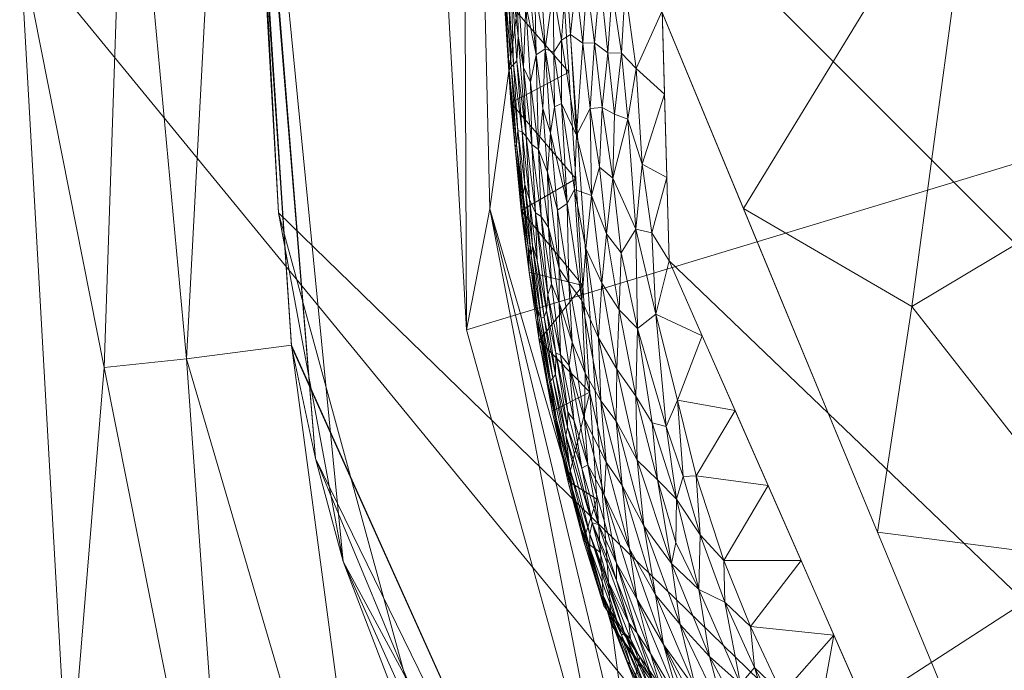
# Model space of a CAD drawing. Header units: millimetres. Extents: x -25 to 25, y -43 to 122.
# Tile 3 of 88: x -25 to -14, y -8 to -1. Entities that reach past the tile are written whole.
import ezdxf

# ---------------------------------------------------------------- set-up
doc = ezdxf.new("R2010")
doc.units = ezdxf.units.MM
doc.layers.add('A-GENM', color=13, linetype='Continuous')

# ---------------------------------------------------------------- blocks, each defined once
blk = doc.blocks.new('Model_FFAS1701-101A00BF0 - Model_FFAS1701-101A00BF0-430332-Preview')
at = {"layer": 'A-GENM', "lineweight": 9}
mesh = blk.add_polyface(dxfattribs=at)
corners = [(18.94, 100.042, 118), (18.277, 107.55, 118), (16.639, 114.112, 118), (12.931, 119.028, 118), (6.744, 121.479, 118), (0, 122, 118), (-5.204, 121.714, 118), (-9.768, 120.683, 118), (-13.812, 118.299, 118), (-16.547, 114.328, 118), (-17.913, 109.725, 118), (-18.578, 105, 118), (-18.94, 100.042, 118), (-20.931, 59.776, 118), (-22.136, 23.277, 118), (-22.404, 14.234, 118), (-22.604, 5.189, 118), (-22.168, -2.969, 118), (-20.296, -9.832, 118), (-15.022, -15.107, 118), (-7.708, -17.035, 118), (0, -17.415, 118), (10.007, -16.688, 118), (18.159, -12.877, 118), (21.952, -4.399, 118), (22.604, 5.189, 118), (22.404, 14.234, 118), (22.136, 23.277, 118), (20.936, 59.667, 118)]
mesh.append_faces([[corners[k] for k in face] for face in [(24, 21, 22, 23), (9, 6, 7, 8)]], dxfattribs={"vtx0": -1})
mesh.append_faces([[corners[k] for k in face] for face in [(25, 16, 21, 24)]], dxfattribs={"vtx0": -1, "vtx1": -1, "vtx2": -1})
mesh.append_faces([[corners[k] for k in face] for face in [(25, 15, 16), (6, 9, 10)]], dxfattribs={"vtx0": -1, "vtx2": -1})
mesh.append_faces([[corners[k] for k in face] for face in [(11, 0, 1, 5)]], dxfattribs={"vtx0": -1, "vtx2": -1, "vtx3": -1})
mesh.append_faces([[corners[k] for k in face] for face in [(15, 25, 26, 27), (0, 11, 12, 13)]], dxfattribs={"vtx0": -1, "vtx3": -1})
mesh.append_faces([[corners[k] for k in face] for face in [(20, 21, 16, 17), (14, 15, 27, 28), (28, 0, 13, 14), (4, 5, 1, 2), (10, 11, 5, 6)]], dxfattribs={"vtx1": -1, "vtx3": -1})
mesh.append_faces([[corners[k] for k in face] for face in [(2, 3, 4)]], dxfattribs={"vtx2": -1})
mesh.append_faces([[corners[k] for k in face] for face in [(17, 18, 19, 20)]], dxfattribs={"vtx3": -1})
mesh = blk.add_polyface(dxfattribs=at)
corners = [(-0.218, 88.109, 153.78), (-7.526, 87.897, 153.771), (-10.994, 86.855, 153.726), (-12.997, 83.87, 153.599), (-15.307, 69.466, 152.985), (-17.529, 40.322, 151.743), (-18.303, 11.105, 150.498), (-17.896, -3.495, 149.876), (-15.012, -10.047, 149.597), (-8.306, -12.687, 149.484), (6.302, -12.909, 149.475), (13.362, -11.197, 149.548), (17.518, -5.473, 149.791), (18.184, 23.704, 151.035), (13.564, 81.937, 153.517), (10.918, 86.878, 153.727), (5.412, 88.046, 153.777)]
mesh.append_faces([[corners[k] for k in face] for face in [(12, 10, 11)]], dxfattribs={"vtx0": -1})
mesh.append_faces([[corners[k] for k in face] for face in [(1, 3, 0), (13, 6, 12)]], dxfattribs={"vtx0": -1, "vtx1": -1})
mesh.append_faces([[corners[k] for k in face] for face in [(0, 4, 14), (6, 10, 12)]], dxfattribs={"vtx0": -1, "vtx1": -1, "vtx2": -1})
mesh.append_faces([[corners[k] for k in face] for face in [(0, 3, 4), (13, 5, 6), (6, 9, 10), (5, 13, 14)]], dxfattribs={"vtx0": -1, "vtx2": -1})
mesh.append_faces([[corners[k] for k in face] for face in [(8, 9, 7)]], dxfattribs={"vtx1": -1})
mesh.append_faces([[corners[k] for k in face] for face in [(16, 0, 14), (4, 5, 14), (6, 7, 9)]], dxfattribs={"vtx1": -1, "vtx2": -1})
mesh.append_faces([[corners[k] for k in face] for face in [(1, 2, 3), (14, 15, 16)]], dxfattribs={"vtx2": -1})
mesh = blk.add_polyface(dxfattribs=at)
corners = [(-25, 0), (-24.478, 9.322), (-21.576, 18.136), (-14.034, 23.468), (-4.74, 24.89), (4.61, 24.897), (13.834, 23.53), (21.413, 18.377), (24.467, 9.402), (25, 0), (24.477, -9.328), (21.574, -18.139), (13.997, -23.48), (4.762, -24.889), (-4.594, -24.898), (-13.829, -23.531), (-21.411, -18.378), (-24.466, -9.405)]
mesh.append_faces([[corners[k] for k in face] for face in [(13, 9, 10)]], dxfattribs={"vtx0": -1, "vtx2": -1})
mesh.append_faces([[corners[k] for k in face] for face in [(5, 8, 9, 0), (9, 13, 14, 0)]], dxfattribs={"vtx0": -1, "vtx2": -1, "vtx3": -1})
mesh.append_faces([[corners[k] for k in face] for face in [(17, 0, 14)]], dxfattribs={"vtx1": -1, "vtx2": -1})
mesh.append_faces([[corners[k] for k in face] for face in [(4, 5, 0, 1)]], dxfattribs={"vtx1": -1, "vtx3": -1})
mesh.append_faces([[corners[k] for k in face] for face in [(6, 7, 8, 5), (15, 16, 17, 14)]], dxfattribs={"vtx2": -1})
mesh.append_faces([[corners[k] for k in face] for face in [(1, 2, 3, 4), (10, 11, 12, 13)]], dxfattribs={"vtx3": -1})
mesh = blk.add_polyface(dxfattribs=at)
corners = [(0, -15.861, 118), (-14.151, -9.999, 118), (-20.013, 4.153, 118), (-14.151, 18.304, 118), (0, 24.166, 118), (14.151, 18.304, 118), (20.013, 4.153, 118), (14.151, -9.999, 118)]
mesh.append_faces([[corners[k] for k in face] for face in [(1, 2, 7, 0)]], dxfattribs={"vtx1": -1})
mesh.append_faces([[corners[k] for k in face] for face in [(6, 7, 2, 3)]], dxfattribs={"vtx1": -1, "vtx3": -1})
mesh.append_faces([[corners[k] for k in face] for face in [(3, 4, 5, 6)]], dxfattribs={"vtx3": -1})
mesh = blk.add_polyface(dxfattribs=at)
corners = [(0, 24.166, 118), (-14.151, 18.304, 118), (-20.013, 4.153, 118), (-14.151, -9.999, 118), (0, -15.861, 118), (0, -13.195, 121.956), (0, -10.529, 125.913), (0, -7.863, 129.869), (0, -5.196, 133.826), (-8.097, -0.522, 133.826), (-8.097, 8.827, 133.826), (0, 13.502, 133.826), (0, 16.168, 129.869), (0, 18.834, 125.913), (0, 21.5, 121.956), (-4.335, 10.999, 133.826), (-4.335, -2.694, 133.826), (-5.051, 22.073, 118), (-5.051, -13.768, 118), (-2.168, 12.25, 133.826), (-2.168, -3.945, 133.826), (-3.944, 19.674, 123.935), (-5.993, -9.25, 125.913), (-3.342, -11.509, 123.935), (-9.601, 20.189, 118), (-9.033, 15.812, 125.811), (-17.082, 11.228, 118), (-8.097, 4.153, 133.826), (-10.036, -5.518, 127.017), (-17.082, -2.923, 118), (-14.399, 7.017, 125.913), (-14.532, 1.262, 125.712), (-3.047, -8.151, 128.889), (-5.247, 15.886, 128.625), (-13.245, 13.002, 124.061), (-9.601, -11.884, 118), (-10.337, -9.19, 122.652), (-13.048, -6.793, 122.426), (-12.571, -2.396, 126.665), (-15.617, -6.461, 118), (-15.243, -3.995, 122.05), (-8.097, 1.815, 133.826), (-8.022, -7.332, 126.911), (-11.708, 2.611, 130.176), (-14.139, 4.14, 126.718), (-17.036, 5.284, 122.362), (-18.548, 7.69, 118), (-11.563, 0.216, 129.572), (-6.216, 9.913, 133.826), (-9.933, 11.629, 129.249), (-8.097, 6.49, 133.826), (-11.595, 9.055, 129.019), (-14.505, 10.077, 124.448), (-7.404, 13.265, 130.275), (-7.573, 19.017, 122.943), (-6.216, -1.608, 133.826), (-18.548, 0.615, 118), (-2.592, 16.286, 129.287), (-15.617, 14.766, 118)]
mesh.append_faces([[corners[k] for k in face] for face in [(1, 25, 24), (14, 21, 13), (39, 40, 29), (27, 43, 41), (48, 49, 10), (46, 52, 26), (55, 42, 16), (11, 57, 19)]], dxfattribs={"vtx0": -1, "vtx1": -1})
mesh.append_faces([[corners[k] for k in face] for face in [(52, 45, 30), (16, 22, 32), (33, 57, 21), (23, 22, 18), (57, 13, 21), (36, 28, 37), (52, 34, 26), (9, 38, 28), (36, 37, 3), (22, 23, 32), (24, 25, 54), (19, 57, 33), (28, 36, 42), (21, 14, 17), (49, 25, 34), (34, 25, 1), (18, 5, 23), (45, 56, 31), (49, 48, 53), (35, 22, 36), (31, 44, 45), (37, 40, 39), (44, 31, 43), (6, 32, 23), (7, 20, 32), (54, 33, 21), (53, 33, 25), (30, 51, 52), (51, 10, 49), (42, 36, 22), (37, 28, 38), (40, 37, 38), (42, 55, 28), (41, 43, 47), (31, 40, 38), (22, 16, 42), (31, 29, 40), (44, 27, 30), (47, 31, 38), (27, 44, 43), (45, 44, 30), (31, 47, 43), (52, 46, 45), (9, 47, 38), (34, 52, 51), (34, 51, 49), (50, 51, 30), (33, 53, 15), (49, 53, 25), (33, 54, 25), (17, 54, 21)]], dxfattribs={"vtx0": -1, "vtx1": -1, "vtx2": -1})
mesh.append_faces([[corners[k] for k in face] for face in [(57, 11, 12), (32, 20, 16), (32, 6, 7), (33, 15, 19), (47, 9, 41), (36, 3, 35), (30, 27, 50), (34, 1, 58), (57, 12, 13)]], dxfattribs={"vtx0": -1, "vtx2": -1})
mesh.append_faces([[corners[k] for k in face] for face in [(17, 24, 54), (5, 6, 23), (56, 29, 31), (50, 10, 51), (35, 18, 22), (39, 3, 37), (2, 56, 45), (46, 2, 45), (48, 15, 53), (55, 9, 28), (58, 26, 34)]], dxfattribs={"vtx1": -1, "vtx2": -1})
mesh.append_faces([[corners[k] for k in face] for face in [(7, 8, 20), (14, 0, 17), (18, 4, 5)]], dxfattribs={"vtx2": -1})
mesh = blk.add_polyface(dxfattribs=at)
corners = [(-19.837, 11.419, 149.01), (-20.176, 10.398, 134.286), (-20.514, 9.377, 119.561), (-20.5, 5.522, 120.079), (-20.457, 1.848, 121.33), (-20.113, -4.249, 124.092), (-18.475, -10.119, 126.752), (-13.895, -14.216, 128.608), (-7.241, -15.738, 129.297), (-0.464, -15.969, 129.402), (6.23, -15.821, 129.334), (12.796, -14.648, 128.803), (17.933, -10.995, 127.149), (20.053, -4.721, 124.306), (20.457, 1.848, 121.33), (20.5, 5.516, 120.081), (20.514, 9.377, 119.561), (20.176, 10.398, 134.286), (19.837, 11.419, 149.01), (18.528, -7.483, 148.218), (15.522, -11.703, 148.026), (12.031, -13.488, 147.958), (4.776, -14.61, 147.91), (-4.777, -14.61, 147.91), (-12.035, -13.486, 147.958), (-15.534, -11.693, 148.026), (-18.529, -7.48, 148.218), (14.056, -13.379, 138.478), (-14.066, -13.377, 138.452), (-19.859, -2.926, 137.113), (2.945, -15.324, 138.444), (19.733, -4.141, 136.875), (19.183, 1.968, 148.614), (-18.241, -9.641, 135.226), (-19.183, 1.97, 148.614), (-6.178, -15.131, 139.255), (18.123, -9.298, 140.443), (20.223, 1.46, 130.965), (20.016, 10.881, 141.254)]
mesh.append_faces([[corners[k] for k in face] for face in [(17, 15, 16), (32, 38, 18), (3, 1, 2)]], dxfattribs={"vtx0": -1})
mesh.append_faces([[corners[k] for k in face] for face in [(7, 33, 6), (14, 37, 13), (20, 36, 19), (12, 27, 11), (11, 27, 10), (8, 28, 7), (23, 30, 22), (24, 35, 23), (6, 29, 5), (9, 35, 8), (26, 28, 25), (5, 1, 4)]], dxfattribs={"vtx0": -1, "vtx1": -1})
mesh.append_faces([[corners[k] for k in face] for face in [(8, 35, 28), (19, 36, 31), (26, 33, 28), (20, 27, 36), (30, 27, 21), (37, 15, 17), (12, 31, 36), (1, 5, 29), (30, 35, 9), (23, 35, 30), (35, 24, 28), (29, 34, 1), (29, 33, 26), (12, 36, 27), (37, 38, 31), (28, 33, 7), (27, 30, 10), (31, 38, 32), (29, 6, 33), (13, 37, 31)]], dxfattribs={"vtx0": -1, "vtx1": -1, "vtx2": -1})
mesh.append_faces([[corners[k] for k in face] for face in [(37, 17, 38), (27, 20, 21), (37, 14, 15), (30, 9, 10), (29, 26, 34)]], dxfattribs={"vtx0": -1, "vtx2": -1})
mesh.append_faces([[corners[k] for k in face] for face in [(12, 13, 31), (32, 19, 31), (24, 25, 28), (21, 22, 30), (3, 4, 1)]], dxfattribs={"vtx1": -1, "vtx2": -1})
mesh.append_faces([[corners[k] for k in face] for face in [(34, 0, 1)]], dxfattribs={"vtx2": -1})
mesh = blk.add_polyface(dxfattribs=at)
corners = [(0, -17.415, 118), (-7.708, -17.035, 118), (-15.022, -15.107, 118), (-20.296, -9.832, 118), (-22.168, -2.969, 118), (-22.604, 5.189, 118), (-22.634, 5.123, 116.5), (-22.665, 5.057, 115), (-22.026, -4.43, 115), (-18.139, -13.079, 115), (-9.485, -16.959, 115), (0, -17.608, 115), (0, -17.512, 116.5), (-21.463, -6.785, 116.822), (-11.748, -16.366, 116.849), (-22.648, 5.094, 115.839), (0, -17.554, 115.839), (-18.125, -12.965, 117.103), (-19.25, -11.712, 116.051), (-14.491, -15.485, 115.731), (-21.764, -5.657, 115.911), (-8.363, -17.085, 115.783)]
mesh.append_faces([[corners[k] for k in face] for face in [(8, 15, 7)]], dxfattribs={"vtx0": -1})
mesh.append_faces([[corners[k] for k in face] for face in [(4, 13, 3), (15, 20, 6), (9, 20, 8), (11, 21, 10)]], dxfattribs={"vtx0": -1, "vtx1": -1})
mesh.append_faces([[corners[k] for k in face] for face in [(18, 17, 13), (3, 13, 17), (20, 13, 6), (17, 19, 14), (13, 4, 6), (21, 19, 10), (15, 8, 20), (21, 12, 14), (20, 18, 13), (17, 18, 19), (14, 12, 1), (19, 18, 9), (14, 19, 21), (20, 9, 18), (14, 2, 17)]], dxfattribs={"vtx0": -1, "vtx1": -1, "vtx2": -1})
mesh.append_faces([[corners[k] for k in face] for face in [(21, 16, 12)]], dxfattribs={"vtx0": -1, "vtx2": -1})
mesh.append_faces([[corners[k] for k in face] for face in [(0, 1, 12)]], dxfattribs={"vtx1": -1})
mesh.append_faces([[corners[k] for k in face] for face in [(1, 2, 14), (11, 16, 21), (2, 3, 17), (9, 10, 19)]], dxfattribs={"vtx1": -1, "vtx2": -1})
mesh.append_faces([[corners[k] for k in face] for face in [(4, 5, 6)]], dxfattribs={"vtx2": -1})
mesh = blk.add_polyface(dxfattribs=at)
corners = [(25, 0), (23.832, 2.528, 57.5), (22.665, 5.057, 115), (22.028, -4.418, 115), (18.139, -13.079, 115), (9.474, -16.961, 115), (0, -17.608, 115), (-9.474, -16.961, 115), (-18.139, -13.079, 115), (-22.028, -4.418, 115), (-22.665, 5.057, 115), (-23.832, 2.528, 57.5), (-25, 0), (-24.466, -9.405), (-21.411, -18.378), (-13.829, -23.531), (-4.594, -24.898), (4.762, -24.889), (13.997, -23.48), (21.574, -18.139), (24.477, -9.328), (22.423, -10.769, 56.573), (-17.245, -18.158, 55.971), (8.994, -20.917, 55.449), (-4.986, -20.999, 60.168), (17.65, -18.942, 41.26), (-22.66, -11.775, 41.465), (14.972, -17.661, 80.727), (0.08, -22.987, 31.311), (2.095, -20.75, 65.777), (6.913, -19.167, 86.231), (-21.027, -11.895, 80.079), (-23.176, -4.567, 71.927), (-24.076, -4.662, 35.211), (20.075, -13.336, 82.515), (22.246, -7.703, 86.013), (22.347, 0.319, 115), (23.316, 3.648, 82.955), (23.373, -2.911, 70.224), (24.349, 1.409, 32.045), (23.936, -6.194, 35.231), (-9.033, -22.631, 29.016), (-11.312, -20.321, 58.286), (-14.407, -17.319, 89.273)]
mesh.append_faces([[corners[k] for k in face] for face in [(6, 30, 5), (5, 27, 4), (14, 26, 13), (10, 32, 9), (12, 33, 11), (4, 35, 3), (37, 38, 1)]], dxfattribs={"vtx0": -1, "vtx1": -1})
mesh.append_faces([[corners[k] for k in face] for face in [(25, 23, 18), (6, 24, 29), (30, 29, 23), (28, 24, 41), (27, 30, 23), (15, 41, 22), (26, 14, 22), (30, 6, 29), (22, 31, 26), (38, 40, 1), (38, 37, 36), (35, 4, 34), (23, 25, 27), (34, 25, 21), (5, 30, 27), (17, 23, 28), (29, 24, 28), (26, 31, 32), (43, 22, 42), (43, 31, 22), (27, 34, 4), (19, 21, 25), (33, 26, 32), (29, 28, 23), (41, 42, 22), (32, 11, 33), (31, 9, 32), (13, 26, 33), (25, 34, 27), (35, 34, 21), (38, 36, 35), (35, 21, 38), (40, 38, 21), (19, 40, 21), (28, 41, 16), (41, 24, 42), (24, 7, 42), (43, 42, 7), (31, 43, 8)]], dxfattribs={"vtx0": -1, "vtx1": -1, "vtx2": -1})
mesh.append_faces([[corners[k] for k in face] for face in [(23, 17, 18), (40, 19, 20), (22, 14, 15), (33, 12, 13), (32, 10, 11), (40, 39, 1), (35, 36, 3), (40, 20, 0)]], dxfattribs={"vtx0": -1, "vtx2": -1})
mesh.append_faces([[corners[k] for k in face] for face in [(2, 36, 37)]], dxfattribs={"vtx1": -1})
mesh.append_faces([[corners[k] for k in face] for face in [(15, 16, 41), (18, 19, 25), (8, 9, 31), (16, 17, 28), (6, 7, 24), (0, 39, 40), (7, 8, 43)]], dxfattribs={"vtx1": -1, "vtx2": -1})
mesh = blk.add_polyface(dxfattribs=at)
corners = [(20.456, 1.849, 121.33), (20.053, -4.721, 124.306), (17.933, -10.995, 127.149), (12.796, -14.648, 128.803), (6.23, -15.821, 129.334), (-0.464, -15.969, 129.402), (-7.241, -15.738, 129.297), (-13.895, -14.216, 128.608), (-18.475, -10.119, 126.752), (-20.113, -4.249, 124.092), (-20.456, 1.849, 121.33), (0, 1.849, 121.33)]
mesh.append_faces([[corners[k] for k in face] for face in [(7, 11, 6), (6, 11, 5)]], dxfattribs={"vtx0": -1, "vtx1": -1})
mesh.append_faces([[corners[k] for k in face] for face in [(11, 2, 3), (11, 3, 4), (11, 1, 2), (11, 8, 9)]], dxfattribs={"vtx0": -1, "vtx2": -1})
mesh.append_faces([[corners[k] for k in face] for face in [(0, 1, 11), (10, 11, 9)]], dxfattribs={"vtx1": -1})
mesh.append_faces([[corners[k] for k in face] for face in [(4, 5, 11), (7, 8, 11)]], dxfattribs={"vtx1": -1, "vtx2": -1})
mesh = blk.add_polyface(dxfattribs=at)
corners = [(-18.919, -0.458, 149.941), (-18.974, -1.017, 149.894), (-18.842, -1.113, 149.922), (-19.601, -1.347, 149.126), (-19.627, -0.328, 149.309), (-19.651, -0.64, 149.129), (-19.623, -1.373, 148.992), (-18.993, -1.428, 148.464), (-19.629, -1.767, 148.611), (-19.703, -0.611, 148.71), (-19.697, -0.414, 148.915), (-19.646, -1.403, 148.776), (-18.379, -0.509, 150), (-18.419, -1.223, 149.966), (-18.259, -1.391, 149.964), (-19.157, -1.212, 149.809), (-19.076, -1.078, 149.855), (-19.164, -0.539, 149.854), (-19.024, -0.361, 149.919), (-17.998, 0.155, 150.031), (-17.972, -0.757, 149.992), (-18.712, -1.108, 149.945), (-18.652, -0.414, 149.986), (-18.797, -0.448, 149.966), (-19.07, -0.26, 148.514), (-19.365, -0.534, 149.723), (-19.252, -1.174, 149.754), (-19.306, -0.262, 149.793), (-19.425, -0.506, 149.665), (-19.352, -1.24, 149.665), (-19.466, -0.694, 149.593), (-19.486, -0.002, 149.643), (-19.49, -1.378, 149.449), (-19.415, -1.538, 149.55), (-19.555, -0.459, 149.472), (-19.548, -1.035, 149.388), (-18.569, -1.217, 149.956), (-18.52, -0.541, 149.992), (-19.564, -1.306, 149.281), (-17.947, -1.67, 149.954), (-19.427, 0.087, 149.719), (-19.531, -0.116, 149.563)]
mesh.append_faces([[corners[k] for k in face] for face in [(19, 12, 20)]], dxfattribs={"vtx0": -1, "vtx1": -1})
mesh.append_faces([[corners[k] for k in face] for face in [(0, 1, 2), (3, 4, 5), (6, 3, 5), (7, 8, 9), (10, 9, 11), (12, 13, 14), (15, 16, 17), (0, 18, 1), (21, 22, 23), (10, 11, 6), (25, 26, 27), (25, 28, 29), (30, 28, 31), (32, 33, 30), (33, 29, 30), (32, 30, 34), (34, 35, 32), (10, 6, 5), (9, 8, 11), (21, 23, 2), (36, 22, 21), (0, 2, 23), (16, 18, 17), (17, 27, 26), (22, 36, 37), (13, 37, 36), (4, 3, 38), (4, 38, 35), (18, 16, 1), (17, 26, 15), (37, 13, 12), (12, 14, 20), (28, 25, 40), (26, 25, 29), (29, 28, 30), (30, 41, 34), (4, 35, 34)]], dxfattribs={"vtx0": -1, "vtx1": -1, "vtx2": -1})
mesh.append_faces([[corners[k] for k in face] for face in [(9, 24, 7)]], dxfattribs={"vtx0": -1, "vtx2": -1})
mesh.append_faces([[corners[k] for k in face] for face in [(39, 20, 14)]], dxfattribs={"vtx1": -1, "vtx2": -1})
mesh = blk.add_polyface(dxfattribs=at)
corners = [(-18.842, -1.113, 149.922), (-18.762, -1.827, 149.897), (-18.712, -1.108, 149.945), (-19.278, -1.827, 149.667), (-19.252, -1.174, 149.754), (-19.352, -1.24, 149.665), (-18.631, -1.818, 149.918), (-19.565, -2.224, 148.886), (-19.552, -2.067, 149.058), (-19.623, -1.373, 148.992), (-19.461, -2.133, 149.349), (-19.399, -2.22, 149.456), (-19.49, -1.378, 149.449), (-19.326, -2.277, 149.554), (-19.415, -1.538, 149.55), (-17.947, -1.67, 149.954), (-18.259, -1.391, 149.964), (-18.192, -2.438, 149.919), (-19.157, -1.212, 149.809), (-19.074, -1.773, 149.805), (-19.076, -1.078, 149.855), (-18.66, -2.469, 149.877), (-18.974, -1.017, 149.894), (-18.909, -2.118, 149.842), (-18.494, -1.891, 149.929), (-18.569, -1.217, 149.956), (-18.419, -1.223, 149.966), (-18.347, -1.944, 149.936), (-19.013, -2.865, 149.736), (-19.149, -1.81, 149.763), (-19.193, -2.094, 149.706), (-19.228, -2.525, 149.625), (-19.564, -1.306, 149.281), (-19.506, -2.082, 149.24), (-19.548, -1.035, 149.388), (-19.601, -1.347, 149.126), (-19.58, -2.245, 148.712), (-19.646, -1.403, 148.776), (-19.629, -1.767, 148.611), (-18.916, -2.596, 148.415), (-18.993, -1.428, 148.464), (-18.511, -2.591, 149.891)]
mesh.append_faces([[corners[k] for k in face] for face in [(39, 38, 40)]], dxfattribs={"vtx0": -1, "vtx1": -1})
mesh.append_faces([[corners[k] for k in face] for face in [(0, 1, 2), (3, 4, 5), (1, 6, 2), (7, 8, 9), (10, 11, 12), (13, 14, 11), (14, 12, 11), (15, 16, 17), (18, 19, 20), (21, 6, 1), (22, 20, 23), (6, 24, 25), (23, 1, 0), (16, 26, 27), (26, 25, 24), (28, 19, 29), (30, 3, 31), (5, 14, 13), (32, 33, 10), (10, 12, 34), (35, 33, 32), (8, 35, 9), (36, 7, 37), (37, 7, 9), (38, 36, 37), (26, 24, 27), (2, 6, 25), (23, 0, 22), (6, 41, 24), (41, 27, 24), (3, 30, 4), (13, 3, 5), (18, 29, 19), (33, 35, 8), (23, 20, 19), (29, 4, 30), (4, 29, 18), (17, 16, 27), (10, 34, 32)]], dxfattribs={"vtx0": -1, "vtx1": -1, "vtx2": -1})
mesh = blk.add_polyface(dxfattribs=at)
corners = [(-19.117, -2.939, 149.662), (-19.228, -2.525, 149.625), (-19.099, -3.579, 149.582), (-19.565, -2.224, 148.886), (-19.497, -2.994, 148.752), (-19.44, -3.346, 148.865), (-19.36, -2.967, 149.35), (-19.298, -3.009, 149.453), (-19.399, -2.22, 149.456), (-19.461, -2.133, 149.349), (-19.58, -2.245, 148.712), (-19.506, -2.082, 149.24), (-19.425, -2.823, 149.232), (-19.477, -2.658, 149.118), (-19.391, -3.327, 149.124), (-18.511, -2.591, 149.891), (-18.26, -3.149, 149.882), (-18.347, -1.944, 149.936), (-18.192, -2.438, 149.919), (-18.088, -3.186, 149.887), (-18.745, -2.78, 149.84), (-18.762, -1.827, 149.897), (-18.909, -2.118, 149.842), (-19.193, -2.094, 149.706), (-19.013, -2.865, 149.736), (-19.405, -3.437, 148.998), (-19.492, -2.768, 148.989), (-18.42, -3.407, 149.855), (-19.517, -2.942, 148.578), (-18.931, -2.712, 149.788), (-19.074, -1.773, 149.805), (-18.582, -3.2, 149.844), (-18.66, -2.469, 149.877), (-18.809, -3.36, 149.776), (-19.629, -1.767, 148.611), (-18.916, -2.596, 148.415), (-19.326, -2.277, 149.554), (-19.217, -3.13, 149.539), (-19.278, -1.827, 149.667), (-19.552, -2.067, 149.058), (-18.631, -1.818, 149.918), (-19.149, -1.81, 149.763), (-17.922, -2.582, 149.915), (-17.947, -1.67, 149.954)]
mesh.append_faces([[corners[k] for k in face] for face in [(43, 18, 42)]], dxfattribs={"vtx0": -1, "vtx1": -1})
mesh.append_faces([[corners[k] for k in face] for face in [(0, 1, 2), (3, 4, 5), (6, 7, 8), (8, 9, 6), (3, 10, 4), (9, 11, 12), (13, 12, 11), (14, 12, 13), (15, 16, 17), (18, 16, 19), (20, 21, 22), (23, 0, 24), (25, 13, 26), (27, 16, 15), (10, 28, 4), (29, 30, 24), (22, 29, 20), (20, 31, 32), (20, 29, 33), (31, 27, 15), (20, 32, 21), (34, 35, 28), (36, 37, 1), (0, 23, 1), (36, 8, 7), (38, 36, 1), (6, 9, 12), (36, 7, 37), (13, 11, 39), (26, 13, 39), (3, 26, 39), (26, 3, 5), (10, 34, 28), (31, 15, 32), (15, 40, 32), (24, 41, 23), (18, 19, 42), (16, 18, 17), (30, 29, 22)]], dxfattribs={"vtx0": -1, "vtx1": -1, "vtx2": -1})
mesh = blk.add_polyface(dxfattribs=at)
corners = [(-18.634, -3.74, 149.795), (-18.444, -4.03, 149.812), (-18.582, -3.2, 149.844), (-19.224, -3.864, 149.349), (-19.36, -2.967, 149.35), (-19.24, -4.037, 149.248), (-19.183, -3.747, 149.45), (-19.217, -3.13, 149.539), (-19.298, -3.009, 149.453), (-19.099, -3.579, 149.582), (-19.228, -2.525, 149.625), (-18.994, -3.733, 149.642), (-18.851, -3.929, 149.7), (-19.013, -2.865, 149.736), (-18.745, -2.78, 149.84), (-19.44, -3.346, 148.865), (-19.405, -3.437, 148.998), (-19.492, -2.768, 148.989), (-19.34, -3.487, 149.217), (-18.044, -4.077, 149.847), (-18.26, -3.149, 149.882), (-18.243, -4.235, 149.825), (-17.896, -3.495, 149.876), (-18.088, -3.186, 149.887), (-19.429, -3.617, 148.62), (-19.497, -2.994, 148.752), (-19.517, -2.942, 148.578), (-19.338, -4.123, 148.773), (-18.809, -3.36, 149.776), (-18.668, -4.337, 149.73), (-18.931, -2.712, 149.788), (-18.42, -3.407, 149.855), (-19.117, -2.939, 149.662), (-19.101, -3.952, 149.507), (-19.425, -2.823, 149.232), (-19.391, -3.327, 149.124), (-19.477, -2.658, 149.118), (-19.335, -4.022, 148.906), (-18.916, -2.596, 148.415), (-18.84, -3.764, 148.365), (-19.297, -4.12, 149.018), (-19.265, -4.112, 149.141), (-17.922, -2.582, 149.915)]
mesh.append_faces([[corners[k] for k in face] for face in [(0, 1, 2), (3, 4, 5), (6, 7, 8), (9, 10, 7), (11, 12, 13), (0, 2, 14), (15, 16, 17), (5, 4, 18), (19, 20, 21), (22, 23, 19), (24, 25, 26), (27, 15, 24), (0, 14, 28), (29, 0, 28), (12, 29, 28), (30, 12, 28), (31, 2, 1), (20, 31, 21), (32, 9, 11), (7, 6, 33), (13, 32, 11), (18, 34, 35), (3, 6, 8), (3, 8, 4), (35, 36, 16), (24, 15, 25), (37, 15, 27), (39, 24, 26), (40, 35, 16), (18, 35, 41), (18, 41, 5), (4, 34, 18), (35, 40, 41), (37, 40, 16), (15, 37, 16), (19, 23, 20), (12, 30, 13), (7, 33, 9)]], dxfattribs={"vtx0": -1, "vtx1": -1, "vtx2": -1})
mesh.append_faces([[corners[k] for k in face] for face in [(23, 22, 42)]], dxfattribs={"vtx0": -1, "vtx2": -1})
mesh.append_faces([[corners[k] for k in face] for face in [(38, 39, 26)]], dxfattribs={"vtx1": -1, "vtx2": -1})
mesh = blk.add_polyface(dxfattribs=at)
corners = [(-19.193, -4.805, 148.92), (-19.297, -4.12, 149.018), (-19.335, -4.022, 148.906), (-18.044, -4.077, 149.847), (-17.804, -5.017, 149.809), (-17.536, -4.314, 149.841), (-18.851, -3.929, 149.7), (-18.645, -5.025, 149.656), (-18.668, -4.337, 149.73), (-19.24, -4.037, 149.248), (-19.265, -4.112, 149.141), (-19.139, -4.739, 149.169), (-18.958, -4.382, 149.561), (-19.099, -3.579, 149.582), (-19.101, -3.952, 149.507), (-18.468, -4.68, 149.756), (-18.634, -3.74, 149.795), (-18.243, -4.235, 149.825), (-17.93, -5.307, 149.787), (-18.263, -4.973, 149.772), (-18.444, -4.03, 149.812), (-19.177, -5.137, 148.517), (-19.224, -4.827, 148.681), (-19.319, -4.367, 148.543), (-19.168, -4.776, 149.053), (-19.13, -5.225, 148.783), (-19.338, -4.123, 148.773), (-19.224, -3.864, 149.349), (-19.086, -4.523, 149.373), (-19.183, -3.747, 149.45), (-18.763, -4.932, 148.315), (-18.84, -3.764, 148.365), (-17.896, -3.495, 149.876), (-18.938, -5.233, 149.356), (-18.991, -4.638, 149.47), (-18.994, -3.733, 149.642), (-18.817, -4.724, 149.606), (-18.477, -5.249, 149.694), (-18.822, -5.228, 149.498), (-18.42, -3.407, 149.855), (-19.137, -4.503, 149.287), (-19.429, -3.617, 148.62), (-19.006, -5.151, 149.27)]
mesh.append_faces([[corners[k] for k in face] for face in [(30, 23, 31)]], dxfattribs={"vtx0": -1, "vtx1": -1})
mesh.append_faces([[corners[k] for k in face] for face in [(0, 1, 2), (3, 4, 5), (6, 7, 8), (9, 10, 11), (12, 13, 14), (8, 15, 16), (17, 18, 3), (19, 17, 20), (21, 22, 23), (1, 0, 24), (22, 25, 26), (27, 28, 29), (33, 34, 28), (16, 15, 20), (6, 35, 36), (19, 20, 15), (37, 15, 8), (7, 6, 36), (35, 12, 36), (12, 38, 36), (20, 17, 39), (0, 26, 25), (23, 22, 26), (13, 12, 35), (38, 12, 34), (27, 40, 28), (29, 28, 14), (14, 28, 34), (41, 31, 23), (26, 41, 23), (10, 24, 11), (40, 27, 9), (1, 24, 10), (11, 40, 9), (28, 40, 42), (0, 2, 26), (12, 14, 34)]], dxfattribs={"vtx0": -1, "vtx1": -1, "vtx2": -1})
mesh.append_faces([[corners[k] for k in face] for face in [(5, 32, 3)]], dxfattribs={"vtx1": -1, "vtx2": -1})
mesh = blk.add_polyface(dxfattribs=at)
corners = [(-18.245, -5.675, 149.713), (-18.024, -5.89, 149.735), (-18.263, -4.973, 149.772), (-18.785, -5.725, 149.389), (-18.474, -6.802, 149.344), (-18.607, -6.053, 149.474), (-18.477, -5.249, 149.694), (-18.41, -5.953, 149.621), (-18.172, -6.395, 149.645), (-18.251, -7.193, 149.418), (-17.299, -6.772, 149.734), (-17.601, -5.845, 149.773), (-17.557, -6.492, 149.739), (-18.67, -6.379, 149.271), (-18.084, -5.267, 149.775), (-18.243, -4.235, 149.825), (-17.804, -5.017, 149.809), (-18.044, -4.077, 149.847), (-17.93, -5.307, 149.787), (-17.816, -6.102, 149.745), (-17.175, -5.133, 149.806), (-17.536, -4.314, 149.841), (-17.742, -5.855, 149.767), (-16.815, -5.952, 149.771), (-16.454, -6.771, 149.736), (-17.573, -7.088, 149.692), (-17.87, -6.807, 149.672), (-17.823, -6.576, 149.705), (-18.045, -7.149, 149.561), (-18.332, -6.645, 149.523), (-18.587, -5.697, 149.574), (-18.668, -4.337, 149.73), (-18.645, -5.025, 149.656), (-18.468, -4.68, 149.756), (-18.74, -6.362, 149.147), (-18.472, -6.989, 149.253)]
mesh.append_faces([[corners[k] for k in face] for face in [(21, 16, 20), (23, 10, 24)]], dxfattribs={"vtx0": -1, "vtx1": -1})
mesh.append_faces([[corners[k] for k in face] for face in [(0, 1, 2), (3, 4, 5), (6, 7, 8), (4, 9, 5), (6, 8, 0), (10, 11, 12), (3, 13, 4), (14, 15, 2), (16, 17, 18), (19, 18, 14), (16, 11, 20), (11, 22, 12), (22, 16, 18), (11, 10, 23), (19, 25, 12), (26, 27, 1), (7, 28, 8), (5, 9, 29), (30, 29, 7), (26, 1, 0), (31, 32, 6), (0, 2, 33), (2, 1, 14), (0, 8, 26), (6, 32, 7), (0, 33, 6), (30, 7, 32), (28, 7, 29), (5, 29, 30), (34, 35, 13), (19, 1, 27), (22, 19, 12), (16, 22, 11), (19, 22, 18), (19, 27, 25), (19, 14, 1), (15, 14, 18)]], dxfattribs={"vtx0": -1, "vtx1": -1, "vtx2": -1})
mesh.append_faces([[corners[k] for k in face] for face in [(23, 20, 11)]], dxfattribs={"vtx1": -1, "vtx2": -1})
mesh = blk.add_polyface(dxfattribs=at)
corners = [(-18.817, -4.724, 149.606), (-18.822, -5.228, 149.498), (-18.587, -5.697, 149.574), (-18.74, -6.362, 149.147), (-19.025, -5.403, 149.077), (-18.765, -6.484, 148.971), (-18.645, -5.025, 149.656), (-19.139, -4.739, 149.169), (-19.168, -4.776, 149.053), (-18.982, -5.769, 148.899), (-18.764, -6.637, 148.767), (-19.006, -5.151, 149.27), (-19.137, -4.503, 149.287), (-19.01, -5.313, 149.177), (-19.13, -5.225, 148.783), (-18.957, -5.98, 148.736), (-19.006, -5.901, 148.456), (-18.832, -6.553, 148.402), (-18.856, -6.426, 148.554), (-18.763, -4.932, 148.315), (-19.177, -5.137, 148.517), (-18.607, -6.053, 149.474), (-18.785, -5.725, 149.389), (-18.851, -5.761, 149.274), (-18.67, -6.379, 149.271), (-18.938, -5.233, 149.356), (-18.686, -6.1, 148.266), (-19.072, -5.568, 148.631), (-18.648, -6.684, 148.241), (-19.224, -4.827, 148.681), (-19.319, -4.367, 148.543), (-19.193, -4.805, 148.92), (-18.57, -6.988, 149.058), (-18.991, -4.638, 149.47), (-19.086, -4.523, 149.373)]
mesh.append_faces([[corners[k] for k in face] for face in [(28, 17, 26)]], dxfattribs={"vtx0": -1, "vtx1": -1})
mesh.append_faces([[corners[k] for k in face] for face in [(0, 1, 2), (3, 4, 5), (0, 2, 6), (7, 8, 4), (9, 10, 5), (11, 12, 13), (9, 14, 15), (16, 17, 18), (19, 16, 20), (21, 1, 22), (23, 3, 24), (4, 8, 9), (4, 9, 5), (22, 25, 23), (18, 10, 15), (16, 18, 27), (16, 27, 20), (29, 20, 27), (19, 20, 30), (29, 27, 14), (15, 14, 27), (9, 31, 14), (18, 15, 27), (9, 15, 10), (5, 32, 3), (22, 1, 33), (1, 21, 2), (25, 34, 11), (23, 25, 11), (33, 25, 22), (23, 11, 13), (22, 23, 24), (13, 7, 4), (7, 13, 12), (9, 8, 31), (4, 3, 13), (23, 13, 3), (26, 17, 16)]], dxfattribs={"vtx0": -1, "vtx1": -1, "vtx2": -1})
mesh.append_faces([[corners[k] for k in face] for face in [(16, 19, 26)]], dxfattribs={"vtx0": -1, "vtx2": -1})
mesh = blk.add_polyface(dxfattribs=at)
corners = [(-18.153, -8.175, 148.851), (-18.084, -8.234, 148.973), (-18.386, -7.566, 148.958), (-18.418, -7.591, 148.806), (-18.319, -7.911, 148.631), (-18.079, -8.401, 148.709), (-18.217, -7.828, 148.193), (-18.275, -8.093, 148.327), (-18.628, -7.18, 148.421), (-18.055, -8.152, 149.122), (-18.246, -7.566, 149.246), (-18.339, -7.454, 149.174), (-18.352, -7.882, 148.476), (-18.615, -7.161, 148.605), (-17.958, -7.693, 149.466), (-18.045, -7.149, 149.561), (-18.332, -6.645, 149.523), (-18.251, -7.193, 149.418), (-18.474, -6.802, 149.344), (-18.102, -7.791, 149.302), (-18.472, -6.989, 149.253), (-18.32, -7.628, 149.065), (-18.57, -6.988, 149.058), (-18.765, -6.484, 148.971), (-18, -8.664, 148.344), (-18.055, -8.518, 148.513), (-18.61, -7.268, 148.216), (-18.764, -6.637, 148.767), (-18.74, -6.362, 149.147), (-18.856, -6.426, 148.554), (-18.832, -6.553, 148.402), (-17.979, -8.192, 149.211), (-18.67, -6.379, 149.271), (-18.648, -6.684, 148.241), (-17.824, -8.387, 148.17)]
mesh.append_faces([[corners[k] for k in face] for face in [(6, 8, 26), (34, 7, 6)]], dxfattribs={"vtx0": -1, "vtx1": -1})
mesh.append_faces([[corners[k] for k in face] for face in [(0, 1, 2), (3, 4, 5), (6, 7, 8), (9, 10, 11), (12, 13, 8), (13, 12, 4), (14, 15, 16), (17, 14, 16), (17, 18, 19), (20, 11, 10), (21, 22, 2), (22, 23, 2), (3, 0, 2), (24, 25, 12), (12, 25, 4), (23, 27, 3), (20, 28, 11), (8, 7, 12), (24, 12, 7), (4, 25, 5), (5, 0, 3), (4, 3, 13), (23, 3, 2), (13, 3, 27), (13, 29, 8), (27, 29, 13), (8, 29, 30), (30, 26, 8), (21, 2, 1), (9, 11, 21), (31, 19, 10), (9, 21, 1), (22, 11, 28), (11, 22, 21), (19, 18, 10), (20, 18, 32), (18, 20, 10)]], dxfattribs={"vtx0": -1, "vtx1": -1, "vtx2": -1})
mesh.append_faces([[corners[k] for k in face] for face in [(30, 33, 26)]], dxfattribs={"vtx0": -1, "vtx2": -1})
mesh = blk.add_polyface(dxfattribs=at)
corners = [(-18.084, -8.234, 148.973), (-17.816, -8.703, 149.029), (-18.055, -8.152, 149.122), (-17.008, -7.496, 149.703), (-17.299, -6.772, 149.734), (-17.288, -7.228, 149.707), (-18.172, -6.395, 149.645), (-17.776, -7.472, 149.602), (-17.87, -6.807, 149.672), (-17.782, -8.315, 149.358), (-18.251, -7.193, 149.418), (-18.102, -7.791, 149.302), (-18.045, -7.149, 149.561), (-17.271, -8.524, 149.556), (-17.601, -8.189, 149.514), (-17.454, -7.823, 149.629), (-16.891, -8.868, 149.584), (-17.115, -8.127, 149.647), (-16.094, -7.59, 149.701), (-16.454, -6.771, 149.736), (-17.958, -7.693, 149.466), (-17.573, -7.088, 149.692), (-16.965, -7.943, 149.677), (-15.733, -8.409, 149.666), (-16.308, -8.76, 149.649), (-17.557, -6.492, 149.739), (-16.71, -8.758, 149.625), (-16.582, -8.669, 149.644), (-17.7, -8.321, 149.417), (-17.598, -8.369, 149.463), (-17.673, -8.706, 149.246), (-17.979, -8.192, 149.211), (-18.246, -7.566, 149.246), (-16.66, -8.23, 149.671), (-18.275, -8.093, 148.327), (-17.824, -8.387, 148.17), (-18, -8.664, 148.344), (-17.823, -6.576, 149.705), (-17.803, -8.89, 148.783), (-18.153, -8.175, 148.851), (-18.079, -8.401, 148.709), (-17.728, -8.949, 148.908), (-17.727, -8.763, 149.128)]
mesh.append_faces([[corners[k] for k in face] for face in [(0, 1, 2), (3, 4, 5), (6, 7, 8), (9, 10, 11), (6, 12, 7), (13, 7, 14), (15, 16, 17), (14, 12, 20), (20, 10, 9), (21, 15, 17), (17, 22, 5), (21, 17, 5), (19, 4, 3), (5, 4, 25), (5, 25, 21), (3, 5, 22), (15, 13, 16), (26, 27, 22), (7, 13, 15), (8, 7, 15), (28, 29, 20), (11, 30, 9), (14, 7, 12), (20, 9, 28), (11, 31, 30), (2, 31, 32), (21, 8, 15), (33, 3, 22), (18, 3, 33), (27, 33, 22), (18, 33, 24), (26, 22, 17), (34, 35, 36), (8, 21, 37), (38, 39, 40), (0, 39, 41), (31, 2, 42), (20, 29, 14)]], dxfattribs={"vtx0": -1, "vtx1": -1, "vtx2": -1})
mesh.append_faces([[corners[k] for k in face] for face in [(3, 18, 19)]], dxfattribs={"vtx0": -1, "vtx2": -1})
mesh.append_faces([[corners[k] for k in face] for face in [(23, 18, 24)]], dxfattribs={"vtx1": -1, "vtx2": -1})

msp = doc.modelspace()

# ---------------------------------------------------------------- block references
at = {"layer": 'A-GENM', "lineweight": 9}
msp.add_blockref('Model_FFAS1701-101A00BF0 - Model_FFAS1701-101A00BF0-430332-Preview', (0, 0), dxfattribs=at)

doc.saveas('drawing.dxf')
